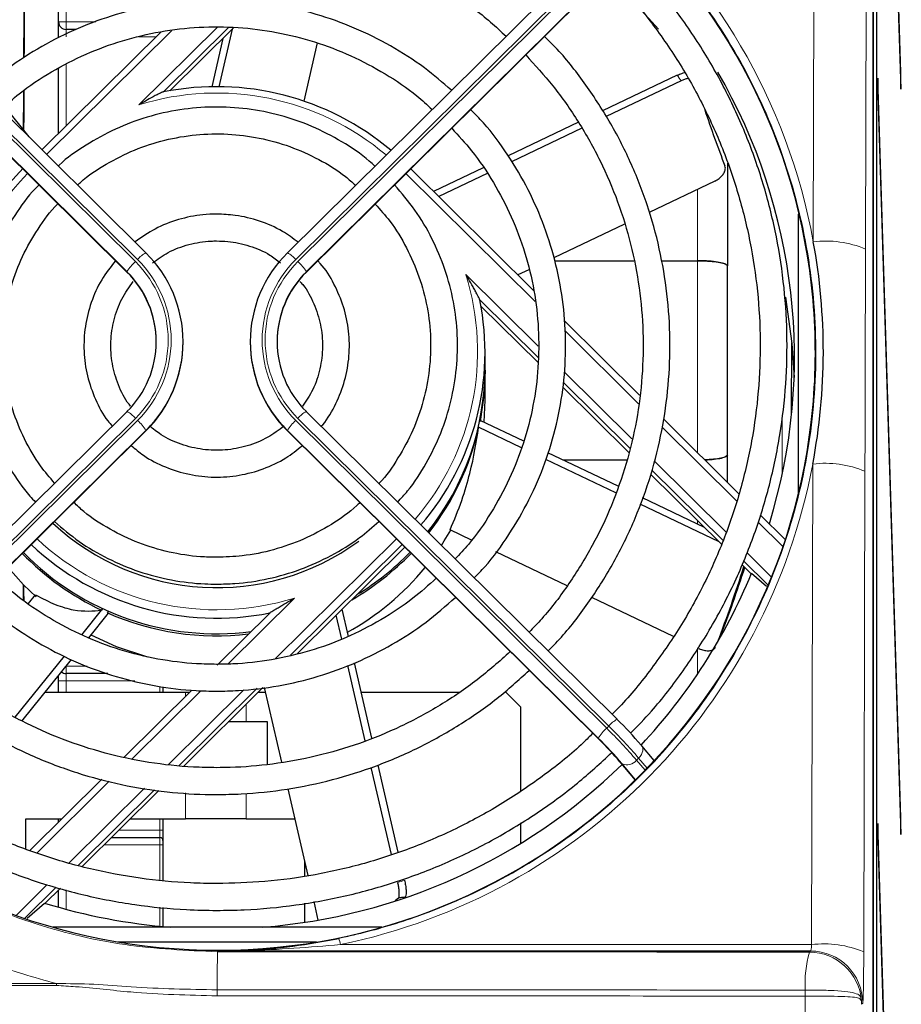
# Model space of a CAD drawing. Header units: millimetres. Extents: x 5 to 418, y 2 to 292.
# Tile 41 of 56: x 102 to 122, y 222 to 244. Entities that reach past the tile are written whole.
import ezdxf

# ---------------------------------------------------------------- set-up
doc = ezdxf.new("R2010")
doc.units = ezdxf.units.MM
doc.layers.add('SLD-0', color=7, linetype='Continuous')
doc.styles.add('SLDTEXTSTYLE0', font='TXT', dxfattribs={"width": 0.605})
doc.dimstyles.new('SLDDIMSTYLE0', dxfattribs={"dimtxt": 3.5, "dimasz": 3.302, "dimexe": 0, "dimexo": 0.0625, "dimgap": 0.875, "dimtad": 1, "dimlfac": 3, "dimrnd": 1e-09, "dimzin": 12, "dimdsep": 46, "dimtxsty": 'SLDTEXTSTYLE0', "dimsah": 1, "dimcen": 0.09, "dimadec": 0, "dimazin": 3, "dimtfac": 1, "dimtofl": 0, "dimtmove": 0, "dimatfit": 3, "dimfxl": 1, "dimfrac": 2, "dimtolj": 1, "dimtzin": 12, "dimarcsym": 0})

# ---------------------------------------------------------------- blocks, each defined once
blk = doc.blocks.new('_D_2')
at = {"layer": 'SLD-0', "color": 7}
for p, q in [((118.609, 264.696), (137.176, 264.696)), ((136.176, 264.696), (136.176, 89.696)), ((118.609, 89.696), (137.176, 89.696))]:
    blk.add_line(p, q, dxfattribs=at)
for centre, start, end in [((133.49, 175.835), 63.4349, 116.5651), ((133.49, 178.557), 243.4349, 296.5651)]:
    blk.add_arc(centre, 6.006, start, end, dxfattribs=at)
for points in [[(136.176, 264.696), (135.668, 261.394), (136.684, 261.394)], [(136.176, 89.696), (136.684, 92.998), (135.668, 92.998)]]:
    blk.add_solid(points, dxfattribs=at)
at = {"layer": 'SLD-0', "color": 7, "insert": (131.664, 173.186), "char_height": 3.5, "attachment_point": 1, "rotation": 90, "style": 'SLDTEXTSTYLE0'}
blk.add_mtext('525', dxfattribs=at)

msp = doc.modelspace()

# ---------------------------------------------------------------- linework, layer by layer
at = {"color": 7, "linetype": 'Continuous', "lineweight": 18}
for p, q in [((119.9805, 239.5162), (120.0181, 254.5839)), ((121.1846, 254.4215), (121.147, 239.3539)), ((121.327, 250.1952), (121.327, 123.4339)), ((97.877, 245.9529), (104.8265, 239.0711)), ((104.8736, 239.1178), (97.9242, 245.9996)), ((103.2758, 246.0201), (103.2758, 244.4297)), ((115.3608, 245.9996), (108.4114, 239.1178)), ((108.4585, 239.0711), (115.408, 245.9529)), ((97.6689, 245.7391), (104.6379, 238.838)), ((104.6379, 238.8473), (97.6885, 245.7291)), ((108.6471, 238.838), (115.616, 245.7391)), ((115.5965, 245.7291), (108.6471, 238.8473)), ((103.1092, 244.4297), (103.2758, 244.4297)), ((103.2758, 244.4297), (103.9426, 244.4297)), ((103.2758, 244.4297), (103.2758, 244.263)), ((105.64, 244.2408), (102.8409, 241.4689)), ((103.2758, 244.263), (103.2758, 244.0963)), ((104.904, 242.5783), (106.6509, 244.3082)), ((105.2806, 244.0963), (104.9007, 244.0963)), ((103.2758, 243.4797), (103.2758, 242.111)), ((113.762, 238.1834), (110.8749, 241.0423)), ((117.3925, 239.0915), (117.3925, 240.6885)), ((117.3925, 234.7996), (117.3925, 239.0915)), ((104.6379, 238.838), (104.6379, 238.8473)), ((108.6471, 238.838), (108.6471, 238.8473)), ((112.2107, 238.7859), (113.8294, 237.1829)), ((116.0726, 235.8953), (114.4232, 237.5286)), ((114.4086, 236.6094), (115.9264, 235.1064)), ((104.8265, 235.5678), (97.877, 228.686)), ((115.408, 228.686), (108.4585, 235.5678)), ((119.2816, 234.3041), (119.2816, 235.628)), ((97.9242, 228.6393), (104.8736, 235.5211)), ((108.4114, 235.5211), (115.3608, 228.6393)), ((118.2659, 233.7233), (116.6033, 235.3697)), ((98.0932, 228.3868), (105.0622, 235.288)), ((105.0622, 235.2972), (98.1127, 228.4154)), ((105.0622, 235.288), (105.0622, 235.2972)), ((108.2228, 235.288), (108.2228, 235.2972)), ((115.1723, 228.4154), (108.2228, 235.2972)), ((108.2228, 235.288), (115.1918, 228.3868)), ((116.4235, 234.6141), (118.0325, 233.0208)), ((119.9414, 223.8012), (119.9682, 234.5464)), ((121.1346, 234.3841), (121.1078, 223.6388)), ((117.3925, 233.2034), (117.3925, 233.282)), ((119.3004, 232.6989), (118.7442, 233.2496)), ((107.9505, 230.1903), (110.6596, 232.873)), ((110.7892, 232.7447), (108.2897, 230.2696)), ((118.4919, 232.5658), (119.0454, 232.0177)), ((108.381, 231.5502), (106.8896, 230.0734)), ((117.3925, 229.8503), (117.3925, 230.4354)), ((103.2758, 230.0315), (103.2758, 230.0297)), ((103.2758, 230.0297), (103.7462, 230.0297)), ((103.2758, 229.863), (103.2758, 230.0297)), ((103.2758, 229.863), (103.2758, 229.6963)), ((103.1092, 229.6963), (103.2758, 229.6963)), ((104.812, 229.6963), (103.2758, 229.6963)), ((103.2758, 229.6963), (103.2758, 229.4463)), ((106.288, 229.4776), (104.752, 227.9566)), ((105.3758, 229.4463), (105.3758, 229.5747)), ((105.5668, 227.8297), (107.2502, 229.4968)), ((107.545, 229.5321), (105.8008, 227.8049)), ((105.9425, 229.4463), (105.9425, 229.3468)), ((107.3038, 229.1773), (107.3038, 228.7797)), ((115.3608, 228.6393), (115.408, 228.686)), ((115.6584, 227.8866), (116.0001, 227.481)), ((116.0746, 227.9714), (116.0275, 227.9247)), ((116.0275, 227.9247), (116.2179, 227.6987)), ((116.2642, 227.7464), (116.0746, 227.9714)), ((116.0062, 227.487), (115.7056, 227.8438)), ((104.2431, 227.4526), (102.6227, 225.8479)), ((103.3454, 225.63), (105.0295, 227.2977)), ((105.2525, 227.2619), (103.5465, 225.5725)), ((105.9425, 227.192), (105.9425, 226.613)), ((107.3038, 227.183), (107.3038, 226.613)), ((105.3758, 226.363), (105.3758, 226.613)), ((104.4619, 226.363), (105.3758, 226.363)), ((105.3758, 226.1963), (105.3758, 226.363)), ((105.4425, 226.363), (105.3758, 226.363)), ((105.3758, 226.0297), (105.3758, 226.1963)), ((105.3758, 226.0297), (104.1253, 226.0297)), ((105.3758, 225.2434), (105.3758, 226.0297)), ((105.4425, 226.0297), (105.3758, 226.0297)), ((102.1594, 224.4555), (102.8563, 225.1456)), ((103.0575, 225.0883), (102.351, 224.3886)), ((103.2758, 225.026), (103.2758, 224.5926)), ((105.3758, 224.2122), (105.3758, 224.6409)), ((109.4078, 223.8012), (119.9414, 223.8012)), ((106.6592, 223.6578), (106.6592, 223.6413)), ((119.8922, 223.6315), (119.9184, 223.6578)), ((94.6094, 222.9307), (103.0591, 222.9308)), ((119.8015, 222.6487), (119.7988, 222.6487)), ((119.7998, 222.7839), (119.8016, 222.7839)), ((121.0848, 222.4913), (121.0599, 222.4662))]:
    msp.add_line(p, q, dxfattribs=at)
at = {"color": 7, "linetype": 'Continuous', "lineweight": 25}
for p, q in [((121.3187, 123.1419), (121.3187, 254.5561)), ((121.9383, 243.3034), (121.763, 248.9509)), ((121.3936, 248.663), (121.3936, 123.7963)), ((121.4015, 123.7963), (121.4015, 248.663)), ((121.7592, 248.5756), (121.9344, 242.9281)), ((105.0612, 239.2702), (98.1118, 246.152)), ((115.1732, 246.152), (108.2237, 239.2702)), ((103.1092, 244.4297), (103.1092, 245.9491)), ((97.6699, 245.7364), (104.6388, 238.8352)), ((108.6462, 238.8352), (115.6151, 245.7364)), ((103.1092, 244.0963), (103.1092, 244.4297)), ((105.3986, 244.2132), (102.7341, 241.5746)), ((103.4993, 244.263), (103.2758, 244.263)), ((106.9085, 244.3067), (105.4522, 242.8646)), ((105.5967, 242.8917), (107.0249, 244.3061)), ((106.9913, 244.2728), (106.6939, 242.9825)), ((106.7806, 244.0641), (106.5311, 242.9817)), ((108.8903, 243.961), (108.5907, 242.6608)), ((103.1092, 241.946), (103.1092, 243.3942)), ((121.9383, 243.3034), (121.9233, 243.2872)), ((121.9344, 242.9281), (121.9383, 243.3034)), ((116.9386, 243.2401), (115.2676, 242.4432)), ((117.0241, 243.1118), (115.3519, 242.3143)), ((121.4251, 243.1749), (121.4212, 242.7996)), ((121.9383, 226.6379), (121.4251, 243.1749)), ((121.4212, 242.7996), (121.9344, 226.2626)), ((101.8986, 242.5382), (102.4402, 241.8657)), ((114.7318, 242.1877), (113.1595, 241.4379)), ((114.8064, 242.0542), (113.2369, 241.3057)), ((113.7346, 238.4218), (110.9817, 241.148)), ((112.6012, 241.1716), (111.492, 240.6427)), ((112.6887, 241.0442), (111.6072, 240.5285)), ((117.7795, 240.8731), (116.3114, 240.1729)), ((119.6425, 240.1319), (119.6425, 233.8646)), ((115.759, 239.9095), (114.1787, 239.1559)), ((105.0612, 239.2702), (105.0622, 239.2674)), ((108.2237, 239.2702), (108.2228, 239.2674)), ((114.1983, 239.0915), (115.9685, 239.0915)), ((116.5827, 239.0915), (117.3925, 239.0915)), ((113.6222, 238.8905), (113.3786, 238.7743)), ((104.6379, 238.838), (104.6388, 238.8352)), ((108.6471, 238.838), (108.6462, 238.8352)), ((113.8274, 236.9283), (112.5232, 238.2198)), ((112.5506, 238.0767), (113.8265, 236.8132)), ((116.0965, 236.0829), (114.4093, 237.7537)), ((105.8925, 237.273), (105.8925, 237.2823)), ((107.3925, 237.2823), (107.3925, 237.273)), ((119.4956, 235.6745), (119.4995, 237.2551)), ((112.6425, 236.6932), (112.6425, 237.0411)), ((112.6425, 235.9741), (112.6425, 236.6468)), ((114.3824, 236.2628), (115.8548, 234.8047)), ((115.8771, 234.8986), (114.395, 236.3663)), ((112.6216, 235.4786), (112.6425, 235.9741)), ((104.6388, 235.7201), (97.6894, 228.8383)), ((115.5956, 228.8383), (108.6462, 235.7201)), ((112.4889, 235.3574), (112.4985, 235.3529)), ((113.4567, 234.9113), (112.4921, 235.3713)), ((112.5295, 235.4992), (112.521, 235.5033)), ((113.5084, 235.0557), (112.5339, 235.5205)), ((118.3187, 233.8824), (116.6296, 235.5551)), ((98.0923, 228.3841), (105.0612, 235.2852)), ((105.0612, 235.2852), (105.0622, 235.288)), ((108.2237, 235.2852), (108.2228, 235.288)), ((108.2237, 235.2852), (115.1927, 228.3841)), ((115.6173, 234.05), (114.0475, 234.7986)), ((118.0592, 234.1394), (118.0592, 234.7503)), ((115.5663, 233.9052), (114.0033, 234.6506)), ((115.8145, 234.6345), (114.3916, 234.6345)), ((116.3492, 234.3151), (117.9267, 232.7529)), ((117.9623, 232.8337), (116.3723, 234.4082)), ((117.8749, 232.8043), (116.1094, 233.6462)), ((117.5455, 233.1305), (116.1615, 233.7905)), ((119.3537, 232.8574), (118.794, 233.4117)), ((112.339, 232.8454), (111.8608, 233.0734)), ((108.443, 230.3054), (110.8477, 232.6867)), ((114.4787, 231.8249), (112.8861, 232.5845)), ((118.3832, 232.3009), (118.5994, 232.0868)), ((118.9701, 231.8357), (118.4171, 232.3833)), ((118.5994, 232.1032), (118.9317, 231.8191)), ((102.4363, 231.4244), (102.5942, 231.6205)), ((116.8537, 230.6923), (115.029, 231.5625)), ((103.6252, 230.7265), (104.0972, 231.3127)), ((103.7822, 230.6603), (104.2236, 231.2085)), ((104.0927, 231.3148), (104.0656, 231.2811)), ((104.2027, 231.2185), (104.2304, 231.2528)), ((107.8356, 231.2214), (106.6518, 230.0492)), ((109.4376, 230.6321), (109.3141, 231.168)), ((109.5861, 230.6935), (109.4465, 231.2992)), ((102.1408, 228.8832), (103.2438, 230.2529)), ((102.2844, 228.8004), (103.3938, 230.1781)), ((110.1112, 228.4152), (109.7234, 230.0978)), ((104.2072, 229.863), (103.2758, 229.863)), ((109.9627, 228.3541), (109.5734, 230.043)), ((103.1092, 229.6963), (103.1092, 229.8246)), ((103.1092, 229.4463), (103.1092, 229.6963)), ((102.8046, 229.4463), (105.9425, 229.4463)), ((106.0886, 229.4915), (104.5764, 227.994)), ((105.4425, 229.567), (105.4425, 229.4463)), ((105.9065, 227.7936), (107.6783, 229.5481)), ((105.9425, 229.4463), (106.043, 229.4463)), ((107.5755, 229.4463), (107.7401, 229.4463)), ((108.1018, 227.8767), (107.7156, 229.5526)), ((109.8736, 229.4463), (112.0629, 229.4463)), ((113.4425, 229.113), (113.1092, 229.4463)), ((113.4425, 227.2411), (113.4425, 229.113)), ((107.3038, 228.7797), (106.9023, 228.7797)), ((107.7758, 228.7797), (107.3038, 228.7797)), ((107.7758, 227.8284), (107.7758, 228.7797)), ((115.5965, 228.8356), (115.5956, 228.8383)), ((115.1927, 228.3841), (115.1918, 228.3868)), ((116.1299, 228.2639), (116.1452, 228.249)), ((116.4257, 227.9161), (116.1452, 228.249)), ((115.6431, 227.9016), (115.9986, 227.4795)), ((115.6431, 227.9016), (115.6584, 227.8866)), ((110.5474, 225.8171), (110.0987, 227.7642)), ((110.6986, 225.867), (110.2494, 227.8159)), ((104.0749, 227.4974), (102.4694, 225.9075)), ((103.6374, 225.5466), (105.3533, 227.2457)), ((108.6858, 225.343), (108.2387, 227.2828)), ((102.3758, 226.613), (103.1818, 226.613)), ((102.3758, 225.9439), (102.3758, 226.613)), ((103.1092, 226.541), (103.1092, 226.613)), ((104.7143, 226.613), (105.9425, 226.613)), ((105.4425, 226.613), (105.4425, 226.363)), ((107.3038, 226.613), (105.9425, 226.613)), ((107.3038, 226.613), (108.3931, 226.613)), ((121.9383, 226.6379), (121.9233, 226.6217)), ((121.9344, 226.2626), (121.9383, 226.6379)), ((105.4425, 226.363), (105.4425, 226.1297)), ((113.4425, 226.0665), (113.4425, 226.5252)), ((121.4251, 226.5082), (121.4212, 226.1329)), ((121.9383, 209.9712), (121.4251, 226.5082)), ((104.2936, 226.1963), (105.3758, 226.1963)), ((105.4425, 226.1297), (105.4425, 226.0297)), ((121.4212, 226.1329), (121.9344, 209.5959)), ((105.4425, 226.0297), (105.4425, 225.2371)), ((108.6092, 225.6757), (108.6092, 225.3327)), ((102.8095, 224.7267), (103.1484, 225.0623)), ((103.1092, 224.6384), (103.1092, 225.0235)), ((110.7156, 224.8451), (110.6351, 224.7769)), ((110.8335, 224.8408), (110.8516, 224.8588)), ((110.8335, 224.8426), (110.8335, 224.8532)), ((102.4073, 224.3955), (102.7969, 224.7306)), ((105.4425, 224.6344), (105.4425, 224.2058)), ((108.6092, 224.724), (108.6092, 224.2997)), ((108.9147, 224.35), (108.8195, 224.763)), ((110.3354, 224.1908), (102.9829, 224.1908)), ((104.4406, 223.8607), (108.8777, 223.8607)), ((119.9184, 223.6578), (106.6592, 223.6578))]:
    msp.add_line(p, q, dxfattribs=at)
at = {"color": 7, "linetype": 'Continuous', "lineweight": 25, "flags": 128}
for points in [[(115.3506, 245.4744), (115.9907, 244.8541), (116.518, 244.2718)], [(119.3578, 238.2768), (119.5007, 237.2432), (119.5509, 236.4844)], [(112.6425, 236.6468), (112.6207, 236.1405), (112.5295, 235.4992)], [(111.6678, 232.7279), (111.7308, 232.8255), (111.875, 233.0666)], [(101.9802, 232.2342), (102.3265, 231.8467), (102.6092, 231.5752)], [(103.8334, 230.7239), (104.3948, 230.4651), (105.0985, 230.2326)]]:
    msp.add_lwpolyline(points, dxfattribs=at)
at = {"color": 7, "linetype": 'Continuous', "lineweight": 18, "flags": 128}
for points in [[(116.1452, 228.249), (116.1522, 228.2397), (116.1665, 228.2092), (116.1721, 228.1737), (116.1689, 228.1344), (116.1569, 228.093), (116.1366, 228.0509), (116.1088, 228.0099), (116.0746, 227.9714)], [(119.8538, 199.2774), (119.8485, 201.5547), (119.8267, 210.8058), (119.8125, 216.8572), (119.7998, 222.2407), (119.7988, 222.6487)]]:
    msp.add_lwpolyline(points, dxfattribs=at)
at = {"color": 7, "linetype": 'Continuous', "lineweight": 25}
for centre, radius, start, end in [((103.2758, 244.4297), 0.1667, 180, 270), ((106.8738, 236.9418), 12.6849, 342.89198, 30.13439), ((106.6434, 236.9425), 6.0408, 49.86725, 101.37314), ((151.3634, 253.9753), 35.7167, 198.80216, 200.93985), ((106.5624, 237.0314), 5.921, 135.81162, 170.55776), ((103.103, 237.2823), 2.789, 314.6228, 45.3772), ((110.1819, 237.2823), 2.789, 134.6228, 225.3772), ((103.0934, 237.2823), 2.1987, 314.6228, 45.3772), ((103.09, 237.2712), 2.2025, 0.04914, 45.34844), ((110.195, 237.2712), 2.2025, 134.65156, 179.95086), ((110.1916, 237.2823), 2.1987, 134.6228, 225.3772), ((106.7402, 237.042), 5.9018, 319.18461, 11.51195), ((103.0987, 237.2754), 2.7938, 314.65156, 359.95086), ((110.1863, 237.2754), 2.7938, 180.04914, 225.34844), ((106.7356, 236.6969), 5.9069, 321.60071, 359.96375), ((106.7241, 236.6567), 5.9197, 321.94358, 347.27582), ((106.643, 237.1524), 5.3704, 227.00098, 306.2693), ((106.6415, 237.1374), 6.0385, 226.6577, 281.37865), ((106.6184, 236.7067), 5.9962, 223.9012, 244.80195), ((106.6394, 236.783), 6.0321, 224.22477, 277.34365), ((106.6708, 236.7017), 5.9897, 299.95554, 316.10464), ((106.6703, 236.7489), 5.9906, 301.24938, 315.78701), ((106.6741, 236.0243), 5.984, 298.88883, 320.69993), ((106.789, 236.9808), 12.778, 316.97961, 337.55965), ((92.9131, 240.1785), 26.7164, 338.91258, 342.75119), ((90.727, 241.112), 29.1084, 338.95529, 342.24541), ((106.6423, 236.7574), 6.0523, 246.22904, 276.78058), ((103.2758, 230.0297), 0.1667, 230.75166, 270), ((109.2353, 222.3658), 9.0732, 40.54611, 45.48454), ((108.811, 221.9457), 9.0732, 40.54611, 45.48454), ((109.6257, 222.7258), 7.939, 40.54611, 45.48454), ((106.6563, 237.1269), 12.9755, 274.46658, 314.21875), ((105.3758, 226.1297), 0.0667, 0, 90), ((106.6412, 237.1813), 13.0308, 252.84116, 265.49708)]:
    msp.add_arc(centre, radius, start, end, dxfattribs=at)
at = {"color": 7, "linetype": 'Continuous', "lineweight": 18}
for centre, radius, start, end in [((106.6424, 236.9661), 5.8753, 49.84122, 107.21115), ((106.5615, 237.0568), 5.7529, 136.16805, 173.84451), ((120.2541, 237.2103), 2.3221, 67.38527, 96.76599), ((105.3188, 238.7613), 0.5703, 116.84333, 141.31246), ((103.0988, 237.3194), 2.5267, 314.6228, 45.3772), ((110.1862, 237.3194), 2.5267, 134.6228, 225.3772), ((107.9662, 238.7613), 0.5703, 38.68754, 63.15667), ((105.4551, 238.3502), 0.9565, 131.08898, 148.68964), ((103.0977, 237.3194), 2.4611, 314.6228, 45.3772), ((110.1873, 237.3194), 2.4611, 134.6228, 225.3772), ((107.8299, 238.3502), 0.9565, 31.31036, 48.91102), ((106.7397, 237.0642), 5.7355, 319.14324, 17.46824), ((104.3813, 235.2113), 0.5703, 38.68754, 63.15667), ((108.9037, 235.2113), 0.5703, 116.84333, 141.31246), ((104.2449, 234.8002), 0.9565, 31.31036, 48.91102), ((109.04, 234.8002), 0.9565, 131.08898, 148.68964), ((120.2417, 232.2405), 2.3221, 67.38527, 96.76599), ((106.6426, 237.1605), 5.8735, 226.86475, 287.21636), ((115.8531, 228.3295), 0.5703, 116.84333, 141.31246), ((115.9895, 227.9184), 0.9565, 131.08898, 148.68964), ((107.4093, 220.5521), 11.3415, 40.54611, 45.48454), ((107.4564, 220.5988), 11.3415, 40.54611, 45.48454), ((115.8152, 228.0886), 0.2682, 245.88385, 322.34268), ((108.1706, 223.5771), 1.2574, 10.26508, 16.83036), ((120.2149, 221.4953), 2.3221, 67.38527, 96.76599), ((192.4551, 222.9543), 85.7987, 179.541225, 180.109953), ((122.316, 222.944), 2.5195, 164.1641, 183.64282), ((119.8917, 222.4645), 1.1669, 4.28035, 89.9786), ((119.9179, 222.4908), 1.1669, 0.02122, 89.97884), ((85.8461, 222.9306), 17.213, 359.85328, 0.0004), ((247.8101, 222.6955), 141.1536, 179.961778, 180.016235), ((123.8351, 222.6885), 4.0364, 178.64676, 180.56561), ((123.9156, 222.711), 4.1146, 178.98519, 180.86766), ((120.8634, 222.5406), 0.1924, 354.94645, 3.3062)]:
    msp.add_arc(centre, radius, start, end, dxfattribs=at)
at = {"color": 7, "linetype": 'Continuous', "lineweight": 25}
for centre, major_axis, ratio, start_param, end_param in [((106.6592, 237.0418), (0, 13.3665), 0.9999969, 4.7998964, 10.9030624), ((102.4323, 236.863), (0, 13.9252), 0.0087269, 0.8908471, 1.0635716), ((102.4323, 236.863), (0, 13.0408), 0.0087269, 0.8309704, 1.0233811), ((102.4323, 236.863), (0, 13.9252), 0.0087269, 1.1220544, 1.1917591), ((102.4323, 236.863), (0, 13.0408), 0.0087269, 1.0894989, 1.1654576), ((106.6592, 237.0645), (0, 13.5452), 0.9999969, 4.5253975, 4.8943935), ((106.6592, 237.0418), (0, 13.3665), 0.9999969, 4.6198771, 4.7998964), ((106.6425, 236.7114), (5.9043, -1.1252), 0.9483382, 6.2676281, 6.2714307), ((102.4323, 236.863), (0, 13.9252), 0.0087269, 1.9387188, 1.9667873), ((102.4323, 236.863), (0, 13.0408), 0.0087269, 1.9657075, 1.9962199), ((106.6425, 236.7114), (-3.183, 5.2789), 0.9634759, 2.1636475, 2.1674501)]:
    msp.add_ellipse(centre, major_axis=major_axis, ratio=ratio, start_param=start_param, end_param=end_param, dxfattribs=at)
at = {"color": 7, "linetype": 'Continuous', "lineweight": 18}
for centre, major_axis, ratio, start_param, end_param in [((106.6592, 237.0645), (0, 13.5452), 0.9999969, 4.8943935, 7.6311291), ((106.6, 236.7947), (12.0547, 2.2973), 0.9483382, 0.3742032, 0.3873525), ((106.6592, 237.0645), (0, 13.5452), 0.9999969, 3.3459392, 4.5253975), ((106.738, 236.7288), (10.3872, -6.8022), 0.9546478, 5.5997081, 5.6128574), ((106.6425, 236.6629), (10.6854, -6.9534), 0.9557228, 5.6083251, 5.6098514), ((119.9179, 223.8244), (0, 0.1667), 0.1419355, 3.159395, 4.5727626), ((121.0844, 223.8244), (0, 1.3333), 0.0177419, 3.159395, 4.5727626)]:
    msp.add_ellipse(centre, major_axis=major_axis, ratio=ratio, start_param=start_param, end_param=end_param, dxfattribs=at)
for points, knots in [([(109.3741, 223.9412), (109.4827, 223.9646), (110.0261, 224.0817), (111.2699, 224.441), (113.0544, 225.2186), (114.9262, 226.4435), (116.5802, 227.9734), (117.9472, 229.7443), (119.0116, 231.7405), (119.7241, 233.8793), (120.0711, 236.1327), (120.0332, 238.4015), (119.6075, 240.656), (118.8115, 242.79), (117.6535, 244.7777), (116.1907, 246.5214), (114.4388, 248.0045), (112.4877, 249.1546), (110.3553, 249.9653), (108.1487, 250.4002), (105.885, 250.4602), (103.6714, 250.1461), (101.5248, 249.4627), (99.5409, 248.4425), (97.7385, 247.0948), (96.1936, 245.477), (94.9329, 243.6044), (94.0753, 241.7556), (93.7468, 240.5107), (93.6116, 239.9986)], [0, 0, 0, 0, 0.0057924, 0.0289896, 0.0674147, 0.1069519, 0.1453746, 0.1848876, 0.2237394, 0.2636984, 0.302895, 0.3432179, 0.3825898, 0.4231072, 0.4624029, 0.5028546, 0.5418539, 0.5820061, 0.6206228, 0.660377, 0.6986964, 0.7381327, 0.7763679, 0.8157035, 0.8540998, 0.893591, 0.9323233, 0.9721581, 1, 1, 1, 1]), ([(121.147, 239.3539), (121.1448, 238.5417), (121.1406, 237.0316), (121.137, 235.3705), (121.135, 234.5274), (121.1346, 234.3841)], [0, 0, 0, 0, 0.49134423, 0.91355599, 1, 1, 1, 1]), ([(95.4962, 229.5882), (95.9417, 228.9895), (96.8456, 227.7749), (98.5564, 226.281), (100.4912, 225.0643), (102.5233, 224.2363), (104.6045, 223.7327), (105.9689, 223.672), (106.6592, 223.6413)], [0, 0, 0, 0, 0.1698682, 0.3446607, 0.5145151, 0.6893038, 0.842835, 1, 1, 1, 1]), ([(103.0591, 222.9308), (102.8077, 223), (101.7686, 223.2862), (100.0118, 224.0236), (97.9233, 225.3264), (96.0899, 226.9727), (95.0631, 228.2578), (94.6092, 228.9384), (94.6092, 228.9384)], [0, 0, 0, 0, 0.0738404, 0.3051268, 0.5364223, 0.768207, 0.9999981, 1, 1, 1, 1]), ([(106.6592, 223.6578), (106.6636, 223.6578), (106.8877, 223.6581), (107.8043, 223.6687), (108.7158, 223.744), (109.4078, 223.8012)], [0, 0, 0, 0, 0.0048826, 0.2444445, 1, 1, 1, 1]), ([(106.6592, 223.6413), (108.9316, 223.6408), (113.348, 223.6398), (117.7535, 223.6342), (119.8922, 223.6315)], [0, 0, 0, 0, 0.5145333, 1, 1, 1, 1]), ([(103.0591, 222.8866), (100.2404, 222.8866), (97.4217, 222.8866), (94.6092, 222.8866), (94.6092, 222.8866)], [0, 0, 0, 0, 0.9999976, 1, 1, 1, 1]), ([(103.0591, 222.9308), (103.3374, 222.9285), (103.8958, 222.924), (105.0919, 222.819), (106.0143, 222.8017), (106.6566, 222.7897)], [0, 0, 0, 0, 0.2318377, 0.4651616, 1, 1, 1, 1]), ([(106.6565, 222.6555), (106.0106, 222.6703), (104.9515, 222.6946), (103.7583, 222.8489), (103.2026, 222.8788), (103.0591, 222.8866)], [0, 0, 0, 0, 0.5369671, 0.8804399, 1, 1, 1, 1]), ([(119.7988, 222.6487), (118.1902, 222.6501), (114.369, 222.6536), (109.9837, 222.6553), (107.211, 222.6555), (106.6565, 222.6555)], [0, 0, 0, 0, 0.3677464, 0.8735678, 1, 1, 1, 1]), ([(106.6566, 222.7897), (107.2111, 222.7896), (109.9839, 222.7895), (114.3696, 222.788), (118.191, 222.7851), (119.7998, 222.7839)], [0, 0, 0, 0, 0.1264321, 0.6322533, 1, 1, 1, 1]), ([(121.055, 222.5236), (121.0496, 222.5416), (121.0333, 222.5968), (120.948, 222.6184), (120.7547, 222.6403), (120.4565, 222.6464), (120.1169, 222.6487), (119.8941, 222.6487), (119.8015, 222.6487)], [0, 0, 0, 0, 0.0795365, 0.2444066, 0.4285491, 0.6394011, 0.8500007, 1, 1, 1, 1]), ([(119.8016, 222.7839), (119.8943, 222.7838), (120.1173, 222.7837), (120.4574, 222.7738), (120.7559, 222.7523), (120.9497, 222.7075), (121.0349, 222.6599), (121.0502, 222.579), (121.0554, 222.5516)], [0, 0, 0, 0, 0.1474781, 0.3547994, 0.5632276, 0.746761, 0.9143132, 1, 1, 1, 1]), ([(121.0599, 222.4662), (121.0599, 222.4669), (121.0598, 222.4694), (121.0595, 222.4763), (121.0585, 222.4947), (121.0565, 222.5114), (121.055, 222.5236)], [0, 0, 0, 0, 0.0356607, 0.1300401, 0.3601195, 1, 1, 1, 1]), ([(121.0554, 222.5516), (121.0568, 222.5334), (121.0587, 222.5087), (121.0596, 222.4812), (121.0598, 222.4709), (121.0599, 222.4672), (121.0599, 222.4662)], [0, 0, 0, 0, 0.6398841, 0.8699614, 0.9643393, 1, 1, 1, 1])]:
    msp.add_open_spline(points, degree=3, knots=knots, dxfattribs=at)
at = {"color": 7, "linetype": 'Continuous', "lineweight": 25}
for points, knots in [([(100.1722, 244.1116), (100.3547, 244.2768), (100.7837, 244.6653), (101.5381, 245.183), (102.4114, 245.6714), (103.3338, 246.0636), (104.2922, 246.3585), (105.2766, 246.552), (106.276, 246.6423), (107.2795, 246.6282), (108.276, 246.5099), (109.2544, 246.2888), (110.2038, 245.9671), (111.1148, 245.5496), (111.9725, 245.0357), (112.6426, 244.554), (112.9972, 244.2173), (113.1107, 244.1095)], [0, 0, 0, 0, 0.0520751, 0.1224553, 0.192832, 0.2632056, 0.3335762, 0.4039444, 0.4743108, 0.5446759, 0.6150403, 0.6854047, 0.7557696, 0.8261358, 0.8965039, 0.9668745, 1, 1, 1, 1]), ([(115.8969, 228.5256), (116.0535, 228.6874), (116.4775, 229.1256), (117.0809, 229.9171), (117.7077, 230.8835), (118.2396, 231.9052), (118.6767, 232.9697), (119.0141, 234.0694), (119.2495, 235.1947), (119.3807, 236.3366), (119.4067, 237.4856), (119.3273, 238.6321), (119.1431, 239.7667), (118.8557, 240.8801), (118.4676, 241.9632), (117.9813, 243.0063), (117.4032, 244.0033), (116.7294, 244.9373), (116.2004, 245.5849), (115.8758, 245.8961), (115.8287, 245.9413)], [0, 0, 0, 0, 0.0349615, 0.0946511, 0.154339, 0.214025, 0.2737092, 0.3333919, 0.3930732, 0.4527535, 0.512433, 0.572112, 0.6317908, 0.6914699, 0.7511494, 0.8108298, 0.8705113, 0.9301942, 0.9898788, 1, 1, 1, 1]), ([(115.4001, 245.5234), (115.4358, 245.4894), (115.7431, 245.1966), (116.2502, 244.5754), (116.908, 243.6643), (117.4695, 242.6899), (117.9392, 241.6698), (118.3105, 240.6104), (118.5808, 239.5214), (118.7477, 238.4123), (118.8097, 237.2926), (118.7662, 236.172), (118.6176, 235.0603), (118.3653, 233.9671), (118.0115, 232.9017), (117.5587, 231.874), (117.013, 230.8907), (116.3709, 229.9684), (115.8561, 229.3204), (115.5344, 229.0049), (115.4806, 228.9522)], [0, 0, 0, 0, 0.008042, 0.0692621, 0.1304843, 0.1917086, 0.252935, 0.3141635, 0.3753937, 0.4366254, 0.4978582, 0.5590918, 0.6203257, 0.6815594, 0.7427925, 0.8040246, 0.8652553, 0.9264844, 0.9877116, 1, 1, 1, 1]), ([(111.8912, 242.9019), (111.6938, 243.0731), (111.2688, 243.4416), (110.5373, 243.9071), (109.7263, 244.3111), (108.8718, 244.6169), (107.9877, 244.8231), (107.0853, 244.9262), (106.1768, 244.9249), (105.2747, 244.8192), (104.3911, 244.6104), (103.5373, 244.302), (102.7275, 243.8955), (102.0037, 243.4323), (101.5855, 243.0678), (101.3945, 242.9012)], [0, 0, 0, 0, 0.0682498, 0.1469204, 0.225596, 0.3042763, 0.3829608, 0.4616487, 0.5403391, 0.6190309, 0.6977229, 0.7764138, 0.8551027, 0.9337885, 1, 1, 1, 1]), ([(101.8254, 242.4746), (101.9581, 242.5945), (102.3053, 242.9083), (102.9422, 243.3251), (103.7147, 243.7252), (104.533, 244.0265), (105.3813, 244.2287), (106.2483, 244.3279), (107.1209, 244.3229), (107.9866, 244.2137), (108.8323, 244.0016), (109.647, 243.6911), (110.4142, 243.2817), (111.0242, 242.8748), (111.3479, 242.5765), (111.4591, 242.4741)], [0, 0, 0, 0, 0.0509735, 0.1333497, 0.2157197, 0.2980839, 0.3804432, 0.4627986, 0.5451513, 0.6275027, 0.7098538, 0.7922059, 0.8745606, 0.956919, 1, 1, 1, 1]), ([(114.0524, 230.3665), (114.1666, 230.484), (114.5195, 230.8476), (115.0262, 231.5313), (115.5683, 232.4035), (116.0133, 233.3293), (116.3621, 234.2942), (116.6096, 235.2895), (116.7536, 236.3045), (116.7925, 237.3288), (116.7259, 238.3516), (116.5546, 239.3624), (116.2803, 240.3507), (115.9056, 241.3059), (115.436, 242.2197), (114.8698, 243.0762), (114.3785, 243.7092), (114.0529, 244.0292), (113.9717, 244.109)], [0, 0, 0, 0, 0.032279, 0.099812, 0.1673421, 0.2348693, 0.3023937, 0.3699158, 0.4374359, 0.5049545, 0.5724723, 0.6399897, 0.7075074, 0.7750258, 0.8425457, 0.9100676, 0.9775918, 1, 1, 1, 1]), ([(113.5509, 243.6922), (113.7576, 243.4667), (114.189, 242.9962), (114.7439, 242.1989), (115.2312, 241.3309), (115.6219, 240.4155), (115.9139, 239.465), (116.1034, 238.4892), (116.1884, 237.4992), (116.1681, 236.5057), (116.0425, 235.5199), (115.8131, 234.5525), (115.4822, 233.6145), (115.0548, 232.7149), (114.5299, 231.8692), (114.0514, 231.2229), (113.7225, 230.8869), (113.6262, 230.7885)], [0, 0, 0, 0, 0.0641993, 0.1339494, 0.203703, 0.2734602, 0.3432206, 0.4129838, 0.4827492, 0.5525163, 0.6222841, 0.6920517, 0.7618183, 0.8315832, 0.9013457, 0.9711054, 1, 1, 1, 1]), ([(116.9386, 243.2401), (116.9731, 243.2556), (117.0294, 243.281), (117.079, 243.2928), (117.0982, 243.2973)], [0, 0, 0, 0, 0.613179, 1, 1, 1, 1]), ([(117.1737, 243.1669), (117.1495, 243.1603), (117.1016, 243.1471), (117.0497, 243.1234), (117.0241, 243.1118)], [0, 0, 0, 0, 0.5057234, 1, 1, 1, 1]), ([(105.4522, 242.8646), (105.4515, 242.8651), (105.4499, 242.8663), (105.4357, 242.862), (105.3923, 242.8444), (105.2321, 242.7667), (105.0591, 242.6704), (104.9237, 242.5902), (104.9046, 242.5787), (104.904, 242.5783)], [0, 0, 0, 0, 0.0278674, 0.0623947, 0.1229862, 0.3040573, 0.9014966, 0.9967873, 1, 1, 1, 1]), ([(110.1775, 241.2049), (110.1369, 241.2437), (109.9156, 241.4553), (109.4455, 241.7621), (108.779, 242.1105), (108.0648, 242.3562), (107.3242, 242.5028), (106.5699, 242.545), (105.8169, 242.4827), (105.0806, 242.3163), (104.3726, 242.0521), (103.7175, 241.6839), (103.291, 241.3973), (103.1078, 241.2158), (103.1022, 241.2102)], [0, 0, 0, 0, 0.02190439, 0.11937171, 0.21684997, 0.31433869, 0.41183666, 0.509342, 0.60685234, 0.70436445, 0.8018751, 0.89938152, 0.99688118, 1, 1, 1, 1]), ([(112.4017, 232.0012), (112.4805, 232.0823), (112.7691, 232.3791), (113.1851, 232.963), (113.6407, 233.7402), (113.9968, 234.5686), (114.2549, 235.4312), (114.4099, 236.3179), (114.4601, 237.2163), (114.4047, 238.1144), (114.2446, 239.0001), (113.9816, 239.8612), (113.6207, 240.6873), (113.1613, 241.4623), (112.7258, 242.0627), (112.4173, 242.3751), (112.3202, 242.4735)], [0, 0, 0, 0, 0.0293098, 0.1072336, 0.1851523, 0.2630662, 0.3409755, 0.4188809, 0.4967836, 0.5746844, 0.6525844, 0.7304846, 0.8083864, 0.8862908, 0.9641987, 1, 1, 1, 1]), ([(111.8965, 242.0539), (112.0485, 241.8893), (112.3966, 241.5125), (112.8439, 240.8456), (113.2458, 240.0796), (113.5488, 239.2692), (113.7515, 238.429), (113.85, 237.5706), (113.8432, 236.7067), (113.7312, 235.8498), (113.5152, 235.0129), (113.1998, 234.2068), (112.7844, 233.4481), (112.3746, 232.8481), (112.0753, 232.5311), (111.9744, 232.4242)], [0, 0, 0, 0, 0.063126, 0.1445119, 0.2259043, 0.3073029, 0.3887073, 0.4701163, 0.5515288, 0.6329432, 0.7143572, 0.7957694, 0.8771782, 0.9585824, 1, 1, 1, 1]), ([(103.5328, 240.7837), (103.5536, 240.8038), (103.744, 240.9873), (104.1702, 241.2596), (104.8003, 241.5835), (105.478, 241.8032), (106.1793, 241.9234), (106.8914, 241.9391), (107.5976, 241.8503), (108.2838, 241.6602), (108.9298, 241.3672), (109.4236, 241.0705), (109.6728, 240.8457), (109.7471, 240.7787)], [0, 0, 0, 0, 0.0128844, 0.1176609, 0.2224221, 0.3271694, 0.4319051, 0.5366323, 0.6413551, 0.7460763, 0.8508, 0.9555306, 1, 1, 1, 1]), ([(117.7795, 240.8731), (117.8118, 240.8909), (117.8762, 240.9266), (117.952, 241.0009), (118.0017, 241.0807), (118.0198, 241.1542), (118.0099, 241.1935), (118.0056, 241.2106)], [0, 0, 0, 0, 0.2064713, 0.4128563, 0.6217178, 0.8364078, 1, 1, 1, 1]), ([(118.0592, 241.2743), (118.0592, 241.1558), (118.0592, 240.4312), (118.0592, 239.6386), (118.0592, 238.9757)], [0, 0, 0, 0, 0.1635731, 1, 1, 1, 1]), ([(102.6706, 240.7843), (102.6421, 240.7565), (102.4341, 240.5547), (102.1212, 240.1105), (101.7486, 239.4616), (101.4788, 238.7615), (101.3082, 238.0327), (101.2424, 237.287), (101.282, 236.5396), (101.427, 235.8054), (101.6722, 235.0968), (102.0209, 234.4349), (102.3326, 233.9634), (102.5498, 233.7391), (102.5931, 233.6944)], [0, 0, 0, 0, 0.01530501, 0.11141035, 0.2075049, 0.30358886, 0.39966332, 0.49573018, 0.59179201, 0.68785144, 0.78391103, 0.87997396, 0.97604306, 1, 1, 1, 1]), ([(110.6896, 233.6966), (110.7649, 233.7776), (111.0103, 234.0418), (111.3391, 234.5594), (111.6682, 235.2318), (111.8943, 235.9465), (112.0189, 236.6845), (112.0381, 237.4328), (111.9516, 238.1762), (111.7618, 238.9008), (111.4702, 239.5905), (111.0946, 240.2313), (110.7751, 240.6046), (110.6181, 240.788)], [0, 0, 0, 0, 0.0425254, 0.1386314, 0.2347265, 0.3308114, 0.4268875, 0.5229571, 0.619023, 0.7150875, 0.8111535, 0.9072241, 1, 1, 1, 1]), ([(103.0211, 234.1181), (102.913, 234.2439), (102.6513, 234.5481), (102.3344, 235.1025), (102.0666, 235.7546), (101.9024, 236.4408), (101.8418, 237.1429), (101.8869, 237.8465), (102.0372, 238.5352), (102.2866, 239.1967), (102.6408, 239.8053), (102.9158, 240.1982), (103.0899, 240.3631), (103.093, 240.3661)], [0, 0, 0, 0, 0.0724206, 0.1752424, 0.2780797, 0.3809316, 0.4837954, 0.5866674, 0.6895425, 0.7924149, 0.8952801, 0.9981343, 1, 1, 1, 1]), ([(110.1851, 240.3592), (110.2977, 240.2343), (110.5681, 239.9347), (110.8995, 239.3859), (111.1827, 238.7403), (111.3632, 238.0582), (111.4406, 237.3577), (111.4123, 236.6532), (111.2784, 235.9612), (111.045, 235.294), (110.7053, 234.6774), (110.4412, 234.2797), (110.2728, 234.1122), (110.2713, 234.1108)], [0, 0, 0, 0, 0.073411, 0.1762262, 0.2790571, 0.3819027, 0.4847608, 0.5876278, 0.6904988, 0.7933679, 0.8962304, 0.9990825, 1, 1, 1, 1]), ([(106.6425, 240.1349), (106.5397, 240.1318), (106.2507, 240.1229), (105.7827, 240.0247), (105.2647, 239.8234), (104.9651, 239.6136), (104.8183, 239.5108)], [0, 0, 0, 0, 0.156938, 0.4414467, 0.7262504, 1, 1, 1, 1]), ([(108.4613, 239.5055), (108.3475, 239.5908), (108.0846, 239.7879), (107.6069, 239.9905), (107.1076, 240.1161), (106.7818, 240.1293), (106.6425, 240.1349)], [0, 0, 0, 0, 0.2176183, 0.5024024, 0.787262, 1, 1, 1, 1]), ([(105.2091, 239.0478), (105.3225, 239.1283), (105.5715, 239.3052), (106.0195, 239.4681), (106.3917, 239.5308), (106.6003, 239.5342), (106.6425, 239.5349)], [0, 0, 0, 0, 0.2707678, 0.5943959, 0.9178989, 1, 1, 1, 1]), ([(106.6425, 239.5349), (106.7247, 239.5324), (106.973, 239.5249), (107.3797, 239.433), (107.783, 239.2683), (107.9917, 239.1061), (108.0694, 239.0458)], [0, 0, 0, 0, 0.1600808, 0.483779, 0.8079229, 1, 1, 1, 1]), ([(104.3796, 239.0919), (104.2715, 238.9527), (104.0493, 238.6668), (103.8246, 238.1643), (103.6894, 237.6239), (103.6613, 237.0672), (103.7368, 236.5141), (103.9218, 235.9902), (104.118, 235.6105), (104.2755, 235.433), (104.3098, 235.3943)], [0, 0, 0, 0, 0.1312659, 0.2696872, 0.4080721, 0.546427, 0.6847632, 0.8230912, 0.9614251, 1, 1, 1, 1]), ([(108.9798, 235.3898), (108.9907, 235.4015), (109.1283, 235.5489), (109.3157, 235.8941), (109.5217, 236.4097), (109.6172, 236.9604), (109.6087, 237.5169), (109.4964, 238.0642), (109.2755, 238.5736), (109.071, 238.9206), (108.9213, 239.0705), (108.9026, 239.0892)], [0, 0, 0, 0, 0.01195745, 0.15037451, 0.28875391, 0.42709859, 0.5654168, 0.70372056, 0.8420203, 0.98033102, 1, 1, 1, 1]), ([(117.3925, 239.0915), (117.4674, 239.0902), (117.6173, 239.0877), (117.8171, 239.0677), (117.9679, 239.0383), (118.0478, 239.0058), (118.0559, 238.9843), (118.0592, 238.9757)], [0, 0, 0, 0, 0.2146939, 0.4293877, 0.6440816, 0.8587754, 1, 1, 1, 1]), ([(118.0592, 238.9757), (118.0518, 238.9887), (118.037, 239.0148), (117.9221, 239.0495), (117.7529, 239.0756), (117.5655, 239.0895), (117.4416, 239.0909), (117.3925, 239.0915)], [0, 0, 0, 0, 0.2146939, 0.4293877, 0.6440816, 0.8587754, 1, 1, 1, 1]), ([(112.5232, 238.2198), (112.5229, 238.2214), (112.522, 238.2249), (112.5144, 238.2423), (112.4988, 238.2746), (112.475, 238.3213), (112.4408, 238.3861), (112.3988, 238.4634), (112.3322, 238.5819), (112.2695, 238.689), (112.2227, 238.7663), (112.2111, 238.7853), (112.2107, 238.7859)], [0, 0, 0, 0, 0.0278161, 0.0622799, 0.1227598, 0.212174, 0.3039582, 0.4513891, 0.6000071, 0.901678, 0.9967933, 1, 1, 1, 1]), ([(104.7192, 235.839), (104.7071, 235.8529), (104.5865, 235.9916), (104.4374, 236.314), (104.2925, 236.7865), (104.2599, 237.2843), (104.3329, 237.7751), (104.4996, 238.2377), (104.686, 238.5017), (104.7768, 238.6303)], [0, 0, 0, 0, 0.0184, 0.1832669, 0.3482121, 0.5132266, 0.6782876, 0.8433558, 1, 1, 1, 1]), ([(108.5023, 238.6288), (108.5236, 238.6058), (108.6576, 238.4616), (108.8235, 238.1333), (108.9803, 237.6641), (109.0267, 237.1675), (108.9668, 236.6751), (108.8174, 236.2185), (108.6449, 235.9588), (108.5641, 235.8372)], [0, 0, 0, 0, 0.0312185, 0.195817, 0.3604936, 0.5252414, 0.6900392, 0.8548498, 1, 1, 1, 1]), ([(108.1486, 235.3952), (108.0301, 235.3059), (107.7789, 235.1167), (107.3272, 234.9368), (106.8345, 234.8434), (106.3311, 234.8557), (105.8447, 234.9745), (105.436, 235.1569), (105.2232, 235.3322), (105.1385, 235.402)], [0, 0, 0, 0, 0.136208, 0.2888636, 0.4414584, 0.5940099, 0.7465409, 0.8990709, 1, 1, 1, 1]), ([(111.8608, 233.0734), (111.9527, 233.2952), (112.1373, 233.7406), (112.3735, 234.567), (112.4483, 235.037), (112.4985, 235.3529)], [0, 0, 0, 0, 0.2453749, 0.4927778, 1, 1, 1, 1]), ([(104.7327, 234.9599), (104.8214, 234.8842), (105.0517, 234.688), (105.4933, 234.4669), (106.0279, 234.2987), (106.5872, 234.2367), (107.1482, 234.2783), (107.6897, 234.426), (108.1707, 234.6492), (108.4359, 234.861), (108.5556, 234.9566)], [0, 0, 0, 0, 0.0840898, 0.2182789, 0.3525044, 0.4867624, 0.6210445, 0.7553382, 0.8896282, 1, 1, 1, 1]), ([(117.5543, 234.6393), (117.5741, 234.6398), (117.668, 234.642), (117.8164, 234.6588), (117.9681, 234.6876), (118.0477, 234.7203), (118.0559, 234.7418), (118.0592, 234.7503)], [0, 0, 0, 0, 0.0679431, 0.322757, 0.5775708, 0.8323847, 1, 1, 1, 1]), ([(118.0592, 234.7503), (118.0518, 234.7373), (118.0371, 234.7112), (117.9218, 234.6768), (117.7584, 234.6503), (117.621, 234.6423), (117.5551, 234.6385)], [0, 0, 0, 0, 0.2550172, 0.5100344, 0.7650516, 1, 1, 1, 1]), ([(106.6425, 232.4603), (106.522, 232.463), (106.1651, 232.4711), (105.5764, 232.5626), (104.8951, 232.7675), (104.2562, 233.0757), (103.7678, 233.3853), (103.5225, 233.6175), (103.4482, 233.6878)], [0, 0, 0, 0, 0.10305741, 0.30521665, 0.50751131, 0.70981255, 0.91212813, 1, 1, 1, 1]), ([(109.8417, 233.683), (109.8198, 233.6608), (109.6324, 233.4713), (109.2112, 233.1877), (108.5889, 232.8488), (107.9167, 232.6148), (107.2625, 232.4819), (106.8342, 232.467), (106.6425, 232.4603)], [0, 0, 0, 0, 0.0267893, 0.2291713, 0.4315237, 0.6338486, 0.8361502, 1, 1, 1, 1]), ([(103.014, 233.2579), (103.1938, 233.1057), (103.5647, 232.7917), (104.2049, 232.4205), (104.8999, 232.1285), (105.6304, 231.9384), (106.2174, 231.8666), (106.5554, 231.8616), (106.6425, 231.8603)], [0, 0, 0, 0, 0.17789, 0.3669878, 0.5561066, 0.7452445, 0.9343985, 1, 1, 1, 1]), ([(106.6425, 231.8603), (106.7779, 231.8634), (107.1643, 231.8721), (107.797, 231.9676), (108.5223, 232.1766), (109.2087, 232.488), (109.7992, 232.8481), (110.1262, 233.1386), (110.266, 233.2628)], [0, 0, 0, 0, 0.1020696, 0.2911507, 0.4803412, 0.6695267, 0.8587017, 1, 1, 1, 1]), ([(106.6425, 230.0672), (106.4931, 230.07), (106.0536, 230.0781), (105.3275, 230.1702), (104.481, 230.3776), (103.6652, 230.6853), (102.8956, 231.0907), (102.2447, 231.5254), (101.8843, 231.857), (101.7365, 231.9929)], [0, 0, 0, 0, 0.0829292, 0.2439123, 0.4049667, 0.5660233, 0.7270847, 0.8881535, 1, 1, 1, 1]), ([(111.5502, 231.9911), (111.3805, 231.8381), (110.996, 231.4915), (110.3177, 231.0476), (109.5429, 230.6515), (108.7235, 230.3531), (107.8744, 230.1553), (107.1752, 230.0753), (106.7637, 230.069), (106.6425, 230.0672)], [0, 0, 0, 0, 0.127303, 0.2884054, 0.4494956, 0.6105746, 0.771644, 0.9327059, 1, 1, 1, 1]), ([(102.5942, 231.6205), (102.7436, 231.5427), (103.0435, 231.3864), (103.5966, 231.2326), (103.877, 231.2616), (104.0656, 231.2811)], [0, 0, 0, 0, 0.2453749, 0.4927778, 1, 1, 1, 1]), ([(101.3027, 231.5633), (101.5244, 231.3695), (101.9728, 230.9776), (102.73, 230.4909), (103.5402, 230.0853), (104.3939, 229.7769), (105.2774, 229.5696), (106.0323, 229.478), (106.4885, 229.4699), (106.6425, 229.4672)], [0, 0, 0, 0, 0.1506557, 0.3047895, 0.4589331, 0.6130859, 0.7672469, 0.9214146, 1, 1, 1, 1]), ([(106.6425, 229.4672), (106.8042, 229.4702), (107.268, 229.4788), (108.0303, 229.5736), (108.9132, 229.7835), (109.766, 230.0944), (110.5751, 230.5025), (111.3245, 230.987), (111.7661, 231.375), (111.9813, 231.5642)], [0, 0, 0, 0, 0.0825332, 0.2366491, 0.390827, 0.5450029, 0.6991747, 0.8533404, 1, 1, 1, 1]), ([(107.8356, 231.2214), (107.8358, 231.2215), (107.8371, 231.2234), (107.8499, 231.2328), (107.8779, 231.2515), (107.922, 231.2786), (107.9839, 231.3157), (108.0593, 231.3601), (108.1763, 231.4287), (108.2833, 231.4919), (108.3613, 231.5384), (108.3804, 231.5499), (108.381, 231.5502)], [0, 0, 0, 0, 0.0032976, 0.0386305, 0.1006357, 0.192305, 0.286404, 0.4375531, 0.5899192, 0.8991983, 0.9967124, 1, 1, 1, 1]), ([(106.6425, 227.7565), (106.4696, 227.7594), (105.963, 227.7676), (105.1256, 227.86), (104.1446, 228.068), (103.1912, 228.3783), (102.2753, 228.7848), (101.4102, 229.287), (100.6727, 229.8098), (100.2577, 230.1974), (100.0857, 230.3581)], [0, 0, 0, 0, 0.0716425, 0.2100004, 0.3484046, 0.4868097, 0.6252172, 0.7636283, 0.9020441, 1, 1, 1, 1]), ([(113.2062, 230.3513), (112.9631, 230.1353), (112.4711, 229.6983), (111.6471, 229.1426), (110.767, 228.6659), (109.8399, 228.2849), (108.8779, 228.0016), (107.9084, 227.8241), (107.1591, 227.7616), (106.7426, 227.7575), (106.6425, 227.7565)], [0, 0, 0, 0, 0.1352868, 0.2737145, 0.4121355, 0.5505501, 0.6889592, 0.8273636, 0.9585174, 1, 1, 1, 1]), ([(117.429, 230.418), (117.4628, 230.4043), (117.5304, 230.377), (117.6312, 230.3672), (117.7168, 230.3825), (117.7718, 230.414), (117.7878, 230.443), (117.7929, 230.4523)], [0, 0, 0, 0, 0.2203152, 0.4405383, 0.6634039, 0.8924888, 1, 1, 1, 1]), ([(99.6602, 229.9368), (99.7551, 229.8429), (100.0936, 229.5078), (100.7501, 229.0116), (101.6183, 228.4559), (102.5434, 227.9957), (103.5099, 227.6299), (104.5093, 227.3636), (105.5128, 227.2028), (106.2276, 227.1583), (106.5982, 227.1567), (106.6425, 227.1565)], [0, 0, 0, 0, 0.0521383, 0.1860748, 0.3200172, 0.4539652, 0.5879186, 0.7218767, 0.8558389, 0.9827698, 1, 1, 1, 1]), ([(106.6425, 227.1565), (106.8261, 227.1595), (107.354, 227.1681), (108.223, 227.2627), (109.2356, 227.4725), (110.2213, 227.7849), (111.1702, 228.1943), (112.0705, 228.6991), (112.9011, 229.2724), (113.3936, 229.7163), (113.6312, 229.9303)], [0, 0, 0, 0, 0.0714306, 0.2053555, 0.3393219, 0.4732873, 0.6072506, 0.7412107, 0.8751667, 1, 1, 1, 1]), ([(106.6425, 225.1653), (106.4467, 225.1682), (105.8739, 225.1765), (104.927, 225.2691), (103.8146, 225.4776), (102.7265, 225.7889), (101.6725, 226.1989), (100.6608, 226.7034), (99.7036, 227.3016), (98.888, 227.9073), (98.4253, 228.3454), (98.2351, 228.5255)], [0, 0, 0, 0, 0.0632174, 0.1848828, 0.30658, 0.4282778, 0.5499768, 0.6716777, 0.7933812, 0.9150879, 1, 1, 1, 1]), ([(115.0506, 228.5248), (114.9818, 228.4553), (114.6493, 228.119), (113.9804, 227.5914), (113.0509, 226.9526), (112.0601, 226.4083), (111.0239, 225.956), (109.9493, 225.6011), (108.8463, 225.3484), (107.7405, 225.1934), (107.003, 225.1745), (106.6425, 225.1653)], [0, 0, 0, 0, 0.0317163, 0.1534352, 0.27515, 0.3968606, 0.5185675, 0.6402709, 0.7619714, 0.8836695, 1, 1, 1, 1]), ([(97.8119, 228.0944), (98.0486, 227.8749), (98.5675, 227.3939), (99.4512, 226.7469), (100.437, 226.1416), (101.476, 225.6297), (102.5572, 225.2128), (103.6723, 224.8947), (104.8119, 224.6795), (105.8061, 224.5785), (106.4174, 224.5689), (106.6425, 224.5653)], [0, 0, 0, 0, 0.09961055, 0.21834337, 0.33707985, 0.45581986, 0.57456316, 0.69330942, 0.81205821, 0.93080905, 1, 1, 1, 1]), ([(106.6425, 224.5653), (106.8479, 224.5683), (107.4395, 224.5768), (108.4145, 224.6712), (109.555, 224.8811), (110.6716, 225.1942), (111.7548, 225.6061), (112.7963, 226.1133), (113.7851, 226.714), (114.6873, 227.3691), (115.2225, 227.8614), (115.4745, 228.0932)], [0, 0, 0, 0, 0.0631472, 0.1818685, 0.3006191, 0.4193691, 0.5381179, 0.656865, 0.7756097, 0.8943516, 1, 1, 1, 1]), ([(110.8435, 225.2382), (110.8511, 225.2013), (110.8664, 225.1277), (110.8774, 225.021), (110.8772, 224.9334), (110.8671, 224.88), (110.8558, 224.8645), (110.8516, 224.8588)], [0, 0, 0, 0, 0.2190511, 0.4381617, 0.6559699, 0.8732227, 1, 1, 1, 1]), ([(110.7156, 224.8451), (110.7194, 224.8656), (110.727, 224.9067), (110.7233, 225.002), (110.7108, 225.1013), (110.6972, 225.1651), (110.6914, 225.1926)], [0, 0, 0, 0, 0.2664741, 0.5329746, 0.7989747, 1, 1, 1, 1]), ([(110.8335, 224.8532), (110.8325, 224.854), (110.8297, 224.8559), (110.7963, 224.8549), (110.7543, 224.8501), (110.7197, 224.8456), (110.7156, 224.8451)], [0, 0, 0, 0, 0.11505391, 0.30046278, 0.9183354, 1, 1, 1, 1]), ([(106.6592, 223.6578), (106.6636, 223.6578), (106.8849, 223.6585), (107.4475, 223.6749), (108.3499, 223.7522), (109.0318, 223.878), (109.3741, 223.9412)], [0, 0, 0, 0, 0.0048564, 0.2440344, 0.6204459, 1, 1, 1, 1])]:
    msp.add_open_spline(points, degree=3, knots=knots, dxfattribs=at)
msp.add_open_spline([(118.0592, 234.7503), (118.0592, 235.4545), (118.0592, 236.863), (118.0592, 238.2715), (118.0592, 238.9757)], degree=3, dxfattribs=at)

# ---------------------------------------------------------------- dimensions: what is measured, and where the dimension line sits
at = {"layer": 'SLD-0', "color": 7}
dim = msp.add_linear_dim(base=(136.1756, 89.6963), p1=(118.6092, 264.6963), p2=(118.6092, 89.6963), angle=90, text='(<>)', dimstyle='SLDDIMSTYLE0', dxfattribs=at)
dim.commit()
dim.dimension.update_dxf_attribs({"geometry": '_D_2', "text_midpoint": (136.1756, 177.1963), "dimtype": 160})

doc.saveas('drawing.dxf')
